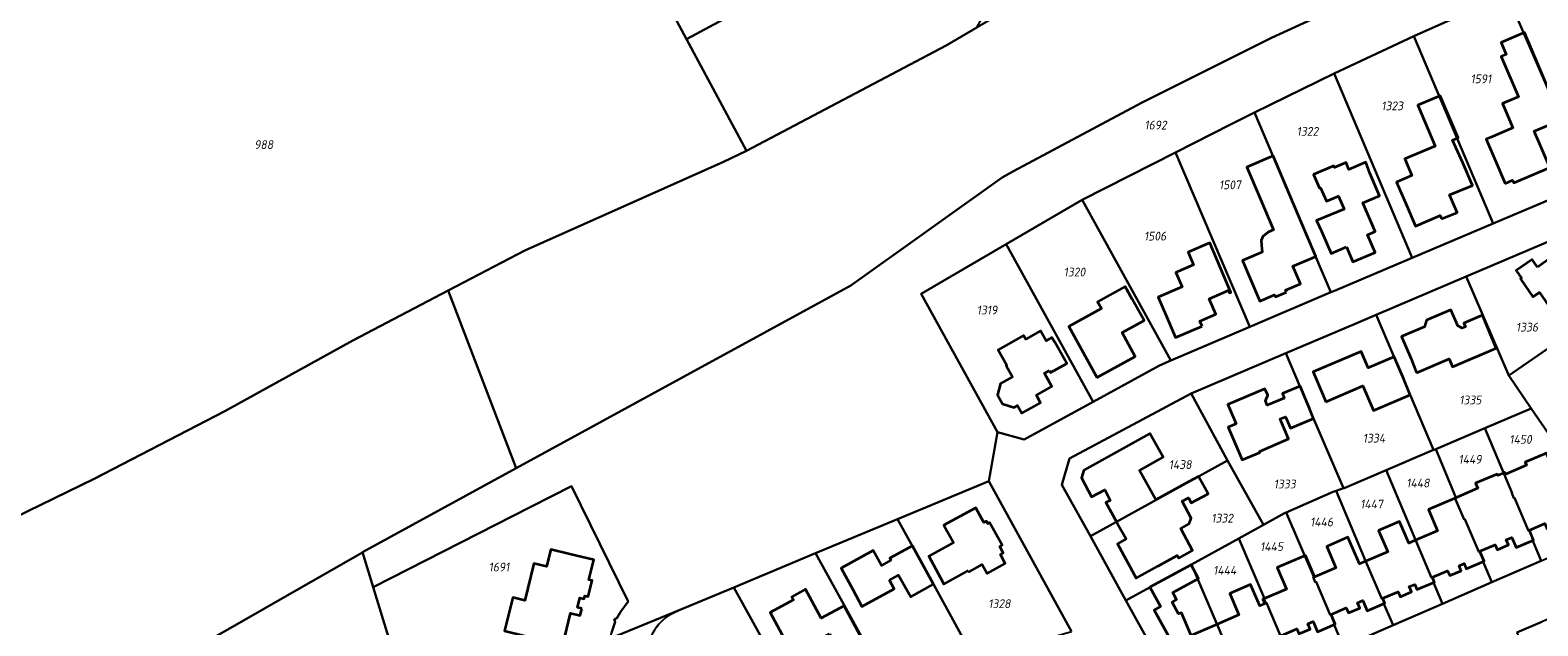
# Model space of a CAD drawing. Extents: x 177930 to 190767, y 381068 to 392034.
# Tile 144 of 256: x 183021 to 183328, y 386815 to 386936. Entities that reach past the tile are written whole.
import ezdxf
from ezdxf.enums import TextEntityAlignment as Align

# ---------------------------------------------------------------- set-up
doc = ezdxf.new("R2010")
doc.units = 0
for name, color, linetype, lineweight in [('B-XX-KG-GRENS_PERCEEL-GV', 150, 'Continuous', 25), ('B-XX-KG-GRENS_PERCEEL-S', 150, 'Continuous', 25), ('B-XX-OG-BEBOUWING-G', 7, 'Continuous', 35)]:
    doc.layers.add(name, color=color, linetype=linetype, lineweight=lineweight)
doc.styles.add('NLCS-ISO', font='NLCS-ISO.ttf', dxfattribs={"height": 1.8})

# ---------------------------------------------------------------- blocks, each defined once
blk = doc.blocks.new('SKG-PERCEELNUMMER-SO')
at = {"layer": 'DefPoints'}
blk.add_point((0, 0), dxfattribs=at)
at = {"style": 'NLCS-ISO', "oblique": 10, "flags": 1}
blk.add_attdef('GEMEENTECODE', text='', height=1.8, dxfattribs=at).set_placement((-0.5, 2.55), align=Align.MIDDLE_RIGHT)
blk.add_attdef('SECTIE', text='', height=1.8, dxfattribs=at).set_placement((0.5, 2.5), align=Align.MIDDLE_LEFT)
at = {"style": 'NLCS-ISO', "oblique": 10}
blk.add_attdef('PERCEELNUMMER', text='', height=1.8, dxfattribs=at).set_placement((0, 0), align=Align.MIDDLE_CENTER)

msp = doc.modelspace()

# ---------------------------------------------------------------- linework, layer by layer
at = {"layer": 'B-XX-KG-GRENS_PERCEEL-GV'}
for points in [[(183122.374, 386994.9), (183154.721, 386934.546), (183237.103, 386978.83), (183255.509, 387012.092), (183264.181, 387071.34), (183258.146, 387071.97), (183120.674, 386998.072)], [(183106.069, 386883.197), (183121.709, 386891.365), (183162.26, 386909.484), (183166.964, 386911.704), (183154.721, 386934.546), (183122.374, 386994.9), (182974.803, 386915.485), (183017.548, 386836.829), (183033.858, 386844.779), (183060.49, 386858.56), (183086.59, 386873.024)], [(183213.899, 386936.898), (183237.081, 386978.79), (183237.103, 386978.83), (183154.721, 386934.546), (183166.964, 386911.704), (183207.638, 386933.236)], [(183374.623, 386952.17), (183371.553, 386954.719), (183368.11, 386956.705), (183364.338, 386957.921), (183360.402, 386958.375), (183356.482, 386958.067), (183352.603, 386957.189), (183348.917, 386955.678), (183322.082, 386943.758), (183330.099, 386925.199), (183333.153, 386918.084), (183336.059, 386911.36), (183334.99, 386908.46), (183332.9, 386902.66), (183345.97, 386898.12), (183348.15, 386903.61), (183369.19, 386918.16), (183366.41, 386922.23), (183362.967, 386927.343), (183372.626, 386933.98), (183382.91, 386940.92), (183379.584, 386945.964), (183377.271, 386949.194)], [(183334.99, 386908.46), (183336.059, 386911.36), (183333.153, 386918.084), (183330.099, 386925.199), (183322.082, 386943.758), (183320.38, 386942.94), (183303.07, 386935.15), (183319.26, 386896.92), (183332.9, 386902.66)], [(183302.73, 386889.9), (183319.26, 386896.92), (183303.07, 386935.15), (183286.84, 386927.53)], [(183286.15, 386882.86), (183286.908, 386883.182), (183302.73, 386889.9), (183286.84, 386927.53), (183270.56, 386919.58), (183284.119, 386887.644)], [(183269.601, 386875.799), (183286.15, 386882.86), (183284.119, 386887.644), (183270.56, 386919.58), (183265.695, 386917.115), (183254.472, 386911.428)], [(183269.601, 386875.799), (183254.472, 386911.428), (183235.39, 386901.76), (183253.5, 386868.93)], [(183237.64, 386860.48), (183251.18, 386867.94), (183253.5, 386868.93), (183235.39, 386901.76), (183219.91, 386892.71)], [(183322.46, 386865.86), (183335.152, 386874.621), (183341.72, 386879.17), (183347.11, 386882.86), (183340.1, 386892.97), (183334.09, 386894.73), (183313.78, 386886.1)], [(183219.91, 386892.71), (183202.56, 386882.57), (183218.16, 386854.32), (183223.57, 386852.77), (183237.64, 386860.48)], [(183322.46, 386865.86), (183313.78, 386886.1), (183295.36, 386878.25), (183302.36, 386861.89), (183307.11, 386850.66), (183307.212, 386850.703), (183307.539, 386850.842), (183317.539, 386855.104), (183327.02, 386859.13)], [(183327.02, 386859.13), (183332.58, 386851.03), (183342.759, 386858.034), (183349.15, 386862.42), (183357.29, 386868.05), (183347.11, 386882.86), (183341.72, 386879.17), (183335.152, 386874.621), (183322.46, 386865.86)], [(183288.76, 386842.84), (183288.844, 386842.876), (183297.447, 386846.542), (183307.11, 386850.66), (183302.36, 386861.89), (183295.36, 386878.25), (183291.118, 386876.448), (183276.93, 386870.42), (183279.79, 386863.67), (183282.6, 386857.09)], [(183287.21, 386842.303), (183288.76, 386842.84), (183282.6, 386857.09), (183279.79, 386863.67), (183276.93, 386870.42), (183257.64, 386862.17), (183265.08, 386848.51), (183272.39, 386835.39), (183276.69, 386837.76), (183277.055, 386837.919), (183286.77, 386842.15)], [(183265.08, 386848.51), (183257.64, 386862.17), (183232.822, 386848.926), (183231.26, 386843.537), (183237.097, 386833.075)], [(183327.02, 386859.13), (183317.539, 386855.104), (183323.139, 386841.863), (183323.047, 386841.824), (183323.479, 386840.812), (183323.626, 386840.875), (183326.466, 386834.169), (183326.613, 386834.231), (183327.47, 386832.2), (183327.322, 386832.138), (183329.057, 386828.045), (183339.25, 386832.49), (183343.42, 386835.31), (183336.702, 386845.052), (183332.58, 386851.03)], [(183329.057, 386828.045), (183327.322, 386832.138), (183327.47, 386832.2), (183326.613, 386834.231), (183326.466, 386834.169), (183323.626, 386840.875), (183323.479, 386840.812), (183323.047, 386841.824), (183323.139, 386841.863), (183317.539, 386855.104), (183307.539, 386850.842), (183311.616, 386840.959), (183311.469, 386840.896), (183313.352, 386836.488), (183313.502, 386836.54), (183316.338, 386829.854), (183316.485, 386829.917), (183317.35, 386827.89), (183317.203, 386827.828), (183318.973, 386823.649)], [(183307.539, 386850.842), (183307.212, 386850.703), (183307.11, 386850.66), (183297.447, 386846.542), (183303.387, 386832.285), (183306.666, 386824.573), (183306.813, 386824.636), (183307.24, 386823.63), (183307.093, 386823.568), (183308.922, 386819.267), (183318.973, 386823.649), (183317.203, 386827.828), (183317.35, 386827.89), (183316.485, 386829.917), (183316.338, 386829.854), (183313.502, 386836.54), (183313.352, 386836.488), (183311.469, 386840.896), (183311.616, 386840.959)], [(183244.351, 386819.931), (183257.227, 386827.03), (183257.714, 386827.299), (183267.347, 386832.61), (183272.39, 386835.39), (183265.08, 386848.51), (183237.097, 386833.075)], [(183233.22, 386813.63), (183216.39, 386844.28), (183197.76, 386836.55), (183205.09, 386823.27), (183213.55, 386807.83), (183216.72, 386808.74)], [(183288.76, 386842.84), (183287.21, 386842.303), (183293.239, 386828.007), (183296.521, 386820.29), (183296.668, 386820.353), (183297.1, 386819.34), (183296.953, 386819.277), (183298.828, 386814.867), (183308.922, 386819.267), (183307.093, 386823.568), (183307.24, 386823.63), (183306.813, 386824.636), (183306.666, 386824.573), (183303.387, 386832.285), (183297.447, 386846.542), (183288.844, 386842.876)], [(183139.396, 386813.354), (183140.019, 386815.17), (183140.138, 386815.598), (183139.955, 386816.031), (183140.509, 386816.295), (183141.284, 386817.699), (183142.777, 386819.753), (183131.202, 386843.288), (183122.945, 386839.077), (183090.772, 386822.671), (183094.348, 386810.891), (183096.326, 386804.375), (183115.864, 386810.19), (183122.531, 386812.163), (183133.777, 386809.446), (183138.705, 386808.256), (183138.811, 386810.731), (183139.134, 386812.179)], [(183298.828, 386814.867), (183296.953, 386819.277), (183297.1, 386819.34), (183296.668, 386820.353), (183296.521, 386820.29), (183293.239, 386828.007), (183287.21, 386842.303), (183286.77, 386842.15), (183277.055, 386837.919), (183282.702, 386824.752), (183282.554, 386824.69), (183282.98, 386823.682), (183283.127, 386823.745), (183285.993, 386817.008), (183286.14, 386817.07), (183286.98, 386815.04), (183286.833, 386814.977), (183288.754, 386810.476)], [(183288.754, 386810.476), (183286.833, 386814.977), (183286.98, 386815.04), (183286.14, 386817.07), (183285.993, 386817.008), (183283.127, 386823.745), (183282.98, 386823.682), (183282.554, 386824.69), (183282.702, 386824.752), (183277.055, 386837.919), (183276.69, 386837.76), (183272.39, 386835.39), (183267.347, 386832.61), (183272.572, 386820.45), (183272.41, 386820.39), (183272.856, 386819.375), (183273.002, 386819.438), (183275.873, 386812.696), (183276.02, 386812.76), (183276.88, 386810.74), (183276.733, 386810.678), (183278.686, 386806.088)], [(183181.02, 386829.58), (183195.92, 386802.55), (183201.36, 386804.19), (183213.55, 386807.83), (183205.09, 386823.27), (183197.76, 386836.55)], [(183268.737, 386801.381), (183271.9, 386803.13), (183278.686, 386806.088), (183276.733, 386810.678), (183276.88, 386810.74), (183276.02, 386812.76), (183275.873, 386812.696), (183273.002, 386819.438), (183272.856, 386819.375), (183272.41, 386820.39), (183272.572, 386820.45), (183267.347, 386832.61), (183257.714, 386827.299), (183262.871, 386815.158)], [(183103.801, 386756.448), (183110.208, 386759.017), (183109.968, 386759.822), (183105.282, 386774.761), (183105.004, 386775.686), (183101.553, 386787.159), (183096.326, 386804.375), (183094.348, 386810.891), (183090.772, 386822.671), (183088.616, 386829.771), (183088.43, 386829.67), (183048.714, 386806.929), (183081.255, 386747.364), (183091.587, 386751.535)], [(183181.02, 386829.58), (183164.32, 386822.57), (183178.272, 386797.337), (183186.03, 386799.64), (183195.92, 386802.55)], [(183257.714, 386827.299), (183257.227, 386827.03), (183244.351, 386819.931), (183257.94, 386795.41), (183268.737, 386801.381), (183262.871, 386815.158)], [(183153.17, 386817.97), (183152.165, 386817.498), (183151.384, 386817.063), (183150.504, 386816.469), (183149.739, 386815.803), (183149.063, 386815.089), (183148.587, 386814.492), (183148.142, 386813.9), (183147.677, 386813.132), (183147.343, 386812.409), (183147.063, 386811.752), (183146.786, 386810.883), (183146.607, 386810.158), (183146.451, 386809.134), (183146.403, 386808.196), (183146.424, 386807.332), (183146.522, 386806.434), (183146.736, 386805.426), (183146.95, 386804.68), (183151.47, 386789.38), (183170.688, 386795.085), (183178.272, 386797.337), (183164.32, 386822.57)], [(183324.1, 386813.41), (183335.055, 386787.55), (183344.247, 386791.46), (183344.298, 386791.482), (183338.791, 386804.39), (183333.266, 386817.308), (183329.176, 386815.569)]]:
    msp.add_lwpolyline(points, close=True, dxfattribs=at)
for points in [[(183342.274, 386996.999), (183320.092, 386989.199), (183288.375, 386975.422), (183260.646, 386962.564), (183233.679, 386948.469), (183213.899, 386936.898), (183207.638, 386933.236), (183166.964, 386911.704), (183162.26, 386909.484), (183121.709, 386891.365), (183106.069, 386883.197), (183119.946, 386846.918), (183188.2, 386884.27), (183219.067, 386906.271), (183221.389, 386907.571), (183247.545, 386921.55), (183274.046, 386934.84), (183301.808, 386947.637), (183336.017, 386961.248)], [(183301.808, 386947.637), (183274.046, 386934.84), (183247.545, 386921.55), (183221.389, 386907.571), (183219.067, 386906.271), (183188.2, 386884.27), (183119.946, 386846.918), (183088.616, 386829.771), (183090.772, 386822.671), (183122.945, 386839.077), (183131.202, 386843.288), (183142.777, 386819.753), (183141.284, 386817.699), (183140.509, 386816.295), (183139.955, 386816.031), (183140.138, 386815.598), (183140.019, 386815.17), (183139.396, 386813.354)], [(183139.134, 386812.179), (183153.17, 386817.97), (183164.32, 386822.57), (183181.02, 386829.58), (183197.76, 386836.55), (183216.39, 386844.28), (183218.16, 386854.32), (183202.56, 386882.57), (183219.91, 386892.71), (183235.39, 386901.76), (183254.472, 386911.428), (183265.695, 386917.115), (183270.56, 386919.58), (183286.84, 386927.53), (183303.07, 386935.15), (183320.38, 386942.94)], [(183332.9, 386902.66), (183319.26, 386896.92), (183302.73, 386889.9), (183286.908, 386883.182), (183286.15, 386882.86), (183269.601, 386875.799), (183253.5, 386868.93), (183251.18, 386867.94), (183237.64, 386860.48), (183223.57, 386852.77), (183218.16, 386854.32), (183216.39, 386844.28), (183233.22, 386813.63)], [(183329.057, 386828.045), (183318.973, 386823.649), (183308.922, 386819.267), (183298.828, 386814.867), (183288.754, 386810.476), (183278.686, 386806.088), (183271.9, 386803.13), (183268.737, 386801.381), (183257.94, 386795.41), (183244.351, 386819.931), (183237.097, 386833.075), (183231.26, 386843.537), (183232.822, 386848.926), (183257.64, 386862.17), (183276.93, 386870.42), (183291.118, 386876.448), (183295.36, 386878.25), (183313.78, 386886.1), (183334.09, 386894.73)], [(182988.248, 386772.307), (183048.714, 386806.929), (183088.43, 386829.67), (183088.616, 386829.771), (183119.946, 386846.918), (183106.069, 386883.197), (183086.59, 386873.024), (183060.49, 386858.56), (183033.858, 386844.779), (183017.548, 386836.829)], [(183148.587, 386814.492), (183149.063, 386815.089), (183149.739, 386815.803), (183150.504, 386816.469), (183151.384, 386817.063), (183152.165, 386817.498), (183153.17, 386817.97), (183139.134, 386812.179)], [(183324.1, 386813.41), (183329.176, 386815.569)]]:
    msp.add_lwpolyline(points, dxfattribs=at)
at = {"layer": 'B-XX-OG-BEBOUWING-G'}
for points in [[(183321.685, 386905.076), (183323.237, 386905.739), (183323.475, 386905.183), (183330.804, 386908.315), (183327.626, 386915.754), (183333.139, 386918.067), (183331.205, 386922.678), (183325.674, 386935.864), (183320.897, 386933.824), (183321.919, 386931.43), (183320.925, 386931.006), (183324.445, 386922.764), (183321.184, 386921.371), (183321.585, 386920.433), (183323.299, 386916.424), (183318.698, 386914.457), (183317.835, 386914.088), (183319.721, 386909.674)], [(183308.734, 386897.837), (183311.892, 386899.177), (183310.372, 386902.724), (183315.015, 386904.691), (183313.064, 386909.295), (183310.989, 386913.947), (183312.089, 386914.412), (183308.473, 386922.967), (183303.883, 386921.027), (183307.403, 386912.696), (183301.225, 386910.085), (183302.666, 386906.676), (183299.543, 386905.356), (183301.458, 386900.985), (183303.427, 386896.389), (183308.434, 386898.534)], [(183277.101, 386882.894), (183276.926, 386883.306), (183279.944, 386884.583), (183278.417, 386888.192), (183283.091, 386890.169), (183281.143, 386894.774), (183276.977, 386904.622), (183274.409, 386910.693), (183268.99, 386908.396), (183271.562, 386902.328), (183274.418, 386895.589), (183273.35, 386895.137), (183272.268, 386894.255), (183271.905, 386893.437), (183271.988, 386892.453), (183272.156, 386891.059), (183268.141, 386889.359), (183269.704, 386885.666), (183271.653, 386881.062), (183274.669, 386882.338), (183274.839, 386881.937)], [(183289.369, 386892.113), (183290.653, 386889.075), (183295.204, 386890.99), (183293.653, 386894.595), (183295.187, 386895.237), (183292.681, 386901.141), (183296.063, 386902.574), (183294.112, 386907.177), (183293.266, 386909.396), (183289.837, 386907.948), (183289.242, 386909.357), (183286.89, 386908.364), (183286.763, 386908.665), (183282.613, 386906.913), (183283.806, 386904.087), (183284.064, 386904.195), (183285.23, 386901.45), (183287.72, 386902.51), (183288.84, 386899.822), (183283.22, 386897.48), (183284.235, 386895.365), (183286.188, 386890.763)], [(183259.882, 386875.962), (183259.436, 386876.976), (183262.657, 386878.361), (183261.295, 386881.541), (183265.227, 386883.232), (183265.445, 386882.721), (183265.738, 386882.834), (183261.436, 386892.948), (183257.015, 386891.068), (183258.131, 386888.444), (183254.53, 386886.912), (183255.791, 386883.947), (183250.944, 386881.885), (183252.49, 386878.25), (183254.447, 386873.649)], [(183328.303, 386888.017), (183327.227, 386889.573), (183323.944, 386887.303), (183325.019, 386885.747), (183324.826, 386885.613), (183327.383, 386881.913), (183328.71, 386882.83), (183334.1, 386875.02), (183337.126, 386877.109), (183341.242, 386879.949), (183339.086, 386883.074), (183340.739, 386884.202), (183338.177, 386887.917), (183335.214, 386885.869), (183331.986, 386890.564)], [(183238.429, 386865.475), (183246.236, 386869.736), (183243.582, 386874.621), (183248.036, 386877.071), (183245.625, 386881.452), (183244.212, 386884.019), (183238.559, 386880.908), (183239.327, 386879.514), (183232.699, 386875.867), (183238.216, 386865.842)], [(183303.65, 386866.44), (183310.259, 386869.277), (183310.974, 386867.611), (183319.847, 386871.419), (183319.021, 386873.565), (183317.054, 386878.162), (183313.303, 386876.556), (183313.607, 386875.824), (183312.958, 386875.538), (183312.026, 386876.007), (183310.622, 386879.292), (183305.637, 386877.172), (183305.258, 386875.828), (183300.586, 386873.852), (183302.533, 386869.247)], [(183228.753, 386866.87), (183228.947, 386866.464), (183232.284, 386868.313), (183229.861, 386872.686), (183229.24, 386873.62), (183228.062, 386872.961), (183226.939, 386874.968), (183223.903, 386873.27), (183223.466, 386874.051), (183218.255, 386871.136), (183220.02, 386867.981), (183219.879, 386867.902), (183221.183, 386865.572), (183218.73, 386864.2), (183218.148, 386861.888), (183219.157, 386860.064), (183221.515, 386859.364), (183222.216, 386859.73), (183223.084, 386858.142), (183226.935, 386860.284), (183226.065, 386861.852), (183229.222, 386863.599), (183227.743, 386866.321)], [(183285.1, 386860.51), (183292.7, 386863.78), (183294.86, 386858.7), (183302.36, 386861.89), (183301.05, 386865.087), (183299.082, 386869.683), (183293.761, 386867.405), (183292.322, 386870.774), (183282.572, 386866.61), (183284.536, 386862.012)], [(183266.853, 386855.989), (183265.212, 386855.289), (183268.057, 386848.622), (183271.658, 386850.158), (183271.567, 386850.37), (183277.532, 386852.915), (183276.02, 386856.46), (183275.79, 386857.01), (183276.89, 386857.45), (183277.92, 386855.08), (183282.6, 386857.09), (183281.823, 386859.108), (183279.86, 386863.707), (183276.264, 386862.172), (183276.653, 386861.261), (183273.177, 386859.776), (183272.788, 386860.687), (183273.261, 386861.839), (183272.687, 386863.168), (183265.161, 386859.957)], [(183212.24, 386826.05), (183212.36, 386825.79), (183215.029, 386827.275), (183216.015, 386825.423), (183219.729, 386827.501), (183218.752, 386829.324), (183219.313, 386829.632), (183218.591, 386830.947), (183219.125, 386831.24), (183216.54, 386835.82), (183216.16, 386835.607), (183215.871, 386836.136), (183215.336, 386835.849), (183213.692, 386838.874), (183207.186, 386835.286), (183209.175, 386831.739), (183204.113, 386828.948), (183206.528, 386824.569), (183207.16, 386823.26)], [(183133.337, 386818.312), (183132.474, 386818.527), (183132.957, 386820.468), (183133.82, 386820.251), (183133.976, 386820.878), (183134.637, 386820.732), (183135.446, 386824.017), (183134.775, 386824.176), (183135.76, 386828.217), (183130.903, 386829.402), (183127.02, 386830.359), (183126.164, 386826.867), (183123.562, 386827.505), (183121.707, 386819.937), (183119.26, 386820.536), (183117.591, 386813.729), (183129.456, 386810.826), (183131.045, 386817.336), (183132.987, 386816.856)], [(183196.093, 386824.056), (183197.94, 386825.1), (183200.44, 386820.69), (183205.09, 386823.27), (183203.207, 386826.728), (183200.814, 386831.118), (183196.17, 386828.586), (183196.41, 386828.159), (183194.473, 386827.095), (183192.783, 386830.154), (183186.225, 386826.546), (183188.634, 386822.165), (183190.49, 386818.67), (183197.08, 386822.31)], [(183183.871, 386813.116), (183185.716, 386809.777), (183187.639, 386809.157), (183191.086, 386811.03), (183186.842, 386818.841), (183185.102, 386817.901), (183182.194, 386816.321), (183178.979, 386822.237), (183176.155, 386820.702), (183176.514, 386820.042), (183171.759, 386817.458), (183174.146, 386813.065), (183176.37, 386808.97)]]:
    msp.add_lwpolyline(points, close=True, dxfattribs=at)
for points in [[(183250.467, 386840.45), (183247.112, 386846.454), (183251.972, 386849.17), (183249.248, 386854.021), (183235.731, 386846.541), (183235.288, 386844.944), (183237.334, 386841.079), (183240.012, 386842.497), (183241.154, 386840.34), (183240.257, 386839.908), (183242.407, 386836.004)], [(183326.701, 386834.286), (183329.78, 386835.632), (183330.229, 386834.592), (183332.512, 386835.576), (183332.049, 386836.651), (183333.159, 386837.114), (183333.621, 386836.039), (183337.223, 386837.589), (183335.247, 386842.182), (183333.486, 386846.276), (183331.999, 386845.636), (183330.112, 386850.023), (183325.794, 386848.165), (183326.057, 386847.554), (183321.844, 386845.742), (183321.71, 386846.055), (183321.419, 386845.93)], [(183242.407, 386836.004), (183242.571, 386835.707), (183244.39, 386832.493), (183242.599, 386831.499), (183246.459, 386824.5), (183250.837, 386826.914), (183254.81, 386829.12), (183255.129, 386828.546), (183257.951, 386830.113), (183255.528, 386834.658), (183257.263, 386835.583), (183257.617, 386836.745), (183255.786, 386840.179), (183257.119, 386840.889), (183257.662, 386839.879), (183261.087, 386841.693), (183259.18, 386845.257), (183257.139, 386844.13), (183250.467, 386840.45)], [(183321.419, 386845.93), (183320.219, 386845.414), (183320.077, 386845.746), (183315.683, 386843.856), (183316.12, 386842.841), (183311.489, 386840.849)], [(183311.489, 386840.849), (183306.04, 386838.505), (183307.903, 386834.175), (183303.406, 386832.24)], [(183303.406, 386832.24), (183302.051, 386831.657), (183300.158, 386836.057), (183295.897, 386834.224), (183297.765, 386829.882), (183293.265, 386827.946)], [(183293.265, 386827.946), (183291.978, 386827.392), (183289.632, 386832.844), (183285.306, 386830.982), (183287.191, 386826.601), (183282.854, 386824.736), (183282.825, 386824.804)], [(183316.543, 386829.977), (183319.675, 386831.308), (183320.092, 386830.291), (183322.381, 386831.264), (183321.93, 386832.336), (183323.047, 386832.802), (183323.942, 386830.732), (183327.52, 386832.228), (183326.701, 386834.286)], [(183282.825, 386824.804), (183280.969, 386829.117), (183275.215, 386826.641), (183277.099, 386822.26), (183272.465, 386820.266)], [(183306.869, 386824.664), (183309.978, 386826.001), (183310.416, 386825.004), (183312.736, 386825.95), (183312.294, 386827.034), (183313.33, 386827.499), (183313.781, 386826.42), (183317.413, 386827.94), (183316.543, 386829.977)], [(183262.921, 386815.04), (183257.661, 386812.777), (183255.655, 386817.415), (183255.075, 386817.215), (183253.756, 386819.615), (183254.675, 386820.12), (183253.9, 386821.531), (183259.17, 386824.427), (183257.628, 386827.234), (183253.625, 386825.034), (183249.243, 386822.626), (183251.416, 386818.671), (183250.103, 386817.948), (183256.821, 386805.773), (183258.358, 386806.656), (183259.278, 386804.471), (183260.67, 386805.04), (183261.086, 386804.027), (183263.388, 386805.021), (183262.952, 386806.007), (183266.182, 386807.383)], [(183272.465, 386820.266), (183272.268, 386820.181), (183272.658, 386819.274), (183271.661, 386818.846), (183269.779, 386823.22), (183265.511, 386821.383), (183267.409, 386816.971), (183262.921, 386815.04)], [(183296.734, 386820.37), (183299.871, 386821.707), (183300.302, 386820.695), (183302.602, 386821.675), (183302.144, 386822.751), (183303.248, 386823.222), (183303.706, 386822.145), (183307.294, 386823.674), (183306.869, 386824.664)], [(183286.191, 386817.085), (183289.305, 386818.404), (183289.745, 386817.405), (183292.047, 386818.379), (183291.602, 386819.456), (183292.685, 386819.91), (183293.569, 386817.83), (183297.165, 386819.358), (183296.734, 386820.37)], [(183276.079, 386812.785), (183279.208, 386814.123), (183279.627, 386813.105), (183281.934, 386814.089), (183281.457, 386815.15), (183282.572, 386815.624), (183283.455, 386813.543), (183287.043, 386815.066), (183286.191, 386817.085)]]:
    msp.add_lwpolyline(points, dxfattribs=at)

# ---------------------------------------------------------------- block references
at = {"layer": 'B-XX-KG-GRENS_PERCEEL-S'}
for p, values in [((183316.766, 386926.432), {'PERCEELNUMMER': '1591'}), ((183298.666, 386920.914), {'PERCEELNUMMER': '1323'}), ((183250.395, 386916.991), {'PERCEELNUMMER': '1692'}), ((183281.38, 386915.703), {'PERCEELNUMMER': '1322'}), ((183068.449, 386913.004), {'PERCEELNUMMER': '988'}), ((183265.577, 386904.792), {'PERCEELNUMMER': '1507'}), ((183250.302, 386894.324), {'PERCEELNUMMER': '1506'}), ((183233.842, 386886.981), {'PERCEELNUMMER': '1320'}), ((183216.003, 386879.223), {'PERCEELNUMMER': '1319'}), ((183326.169, 386875.738), {'PERCEELNUMMER': '1336'}), ((183314.611, 386860.868), {'PERCEELNUMMER': '1335'}), ((183294.951, 386853.067), {'PERCEELNUMMER': '1334'}), ((183324.849, 386852.82), {'PERCEELNUMMER': '1450'}), ((183255.409, 386847.676), {'PERCEELNUMMER': '1438'}), ((183314.541, 386848.74), {'PERCEELNUMMER': '1449'}), ((183276.736, 386843.707), {'PERCEELNUMMER': '1333'}), ((183303.911, 386843.908), {'PERCEELNUMMER': '1448'}), ((183294.461, 386839.613), {'PERCEELNUMMER': '1447'}), ((183263.991, 386836.736), {'PERCEELNUMMER': '1332'}), ((183284.261, 386835.962), {'PERCEELNUMMER': '1446'}), ((183274.06, 386830.915), {'PERCEELNUMMER': '1445'}), ((183116.448, 386826.753), {'PERCEELNUMMER': '1691'}), ((183264.503, 386826.083), {'PERCEELNUMMER': '1444'}), ((183218.531, 386819.276), {'PERCEELNUMMER': '1328'})]:
    msp.add_blockref('SKG-PERCEELNUMMER-SO', p, dxfattribs=at).add_auto_attribs(values)

doc.saveas('drawing.dxf')
